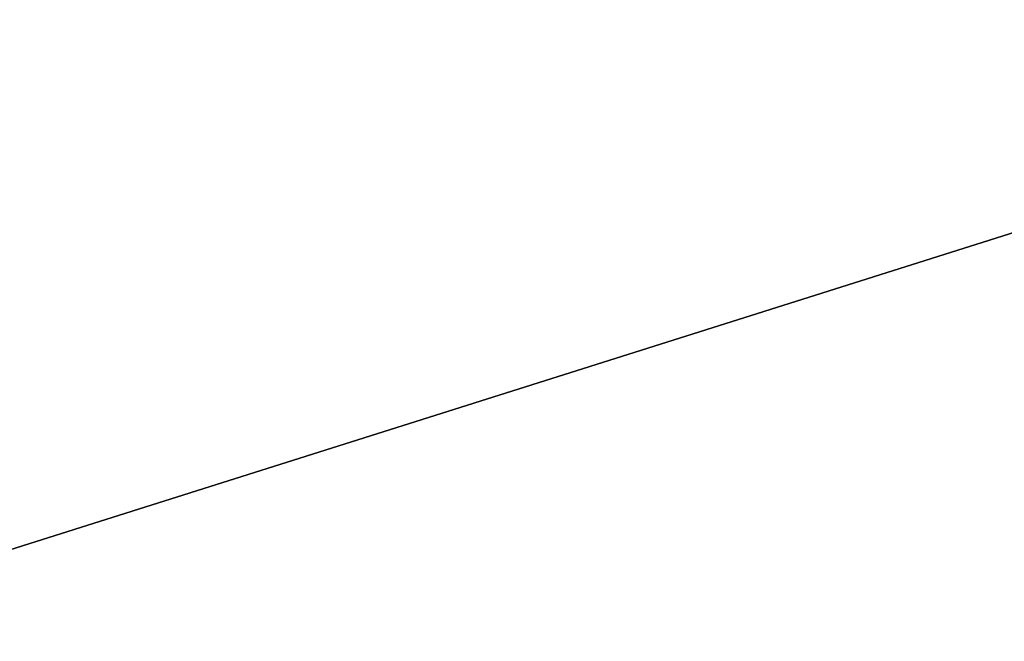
# Model space of a CAD drawing. Extents: x -200 to 200, y -434 to 356.
# Tile 190 of 256: x -3.502 to -3.048, y -240.293 to -240.006. Entities that reach past the tile are written whole.
import ezdxf

# ---------------------------------------------------------------- set-up
doc = ezdxf.new("R2010")
doc.units = 0
doc.header["$LTSCALE"] = 52.148148
for name, color, linetype in [('1693', 7, 'CONTINUOUS'), ('1694', 7, 'CONTINUOUS'), ('1713', 7, 'CONTINUOUS'), ('2577', 7, 'CONTINUOUS'), ('733', 7, 'CONTINUOUS')]:
    doc.layers.add(name, color=color, linetype=linetype)

msp = doc.modelspace()

# ---------------------------------------------------------------- linework, layer by layer
at = {"layer": '1693', "color": 7, "linetype": 'CONTINUOUS'}
msp.add_3dface([(0, -239.14168, 68.65), (-5.46541, -239.2038, 68.65), (-5.29295, -240.81537, 68.65), (0, -239.14168, 68.65)], dxfattribs=at)
at = {"layer": '1694', "color": 7, "linetype": 'CONTINUOUS'}
msp.add_3dface([(-6.76847, -241.28696, 15.65), (0, -238.5, 15.65), (6.50569, -241.06024, 15.65), (-6.76847, -241.28696, 15.65)], dxfattribs=at)
at = {"layer": '1713', "color": 7, "linetype": 'CONTINUOUS'}
for points in [[(-3.77831, -238.24274, 16.65), (0, -237.5, 16.65), (-7.33381, -240.84388, 15.94289), (-3.77831, -238.24274, 16.65)], [(0, -237.5, 16.65), (0, -237.79289, 15.94289), (-7.33381, -240.84388, 15.94289), (0, -237.5, 16.65)], [(0, -237.79289, 15.94289), (-6.76847, -241.28696, 15.65), (-7.33381, -240.84388, 15.94289), (0, -237.79289, 15.94289)], [(0, -238.5, 15.65), (-6.76847, -241.28696, 15.65), (0, -237.79289, 15.94289), (0, -238.5, 15.65)]]:
    msp.add_3dface(points, dxfattribs=at)
at = {"layer": '2577', "color": 7, "linetype": 'CONTINUOUS'}
msp.add_3dface([(0, -239.14168, 68.65), (-5.29295, -240.81537, 68.65), (0, -240.36642, 68.62499), (0, -239.14168, 68.65)], dxfattribs=at)
at = {"layer": '733', "color": 7, "linetype": 'CONTINUOUS'}
for points in [[(160, -240, 11), (-160, -240, 11), (-160, -244.77272, 9.91066), (160, -240, 11)], [(160, -240, -11), (160, -244.77272, -9.91066), (-160, -240, -11), (160, -240, -11)], [(-160, -240, -11), (160, -244.77272, -9.91066), (-160, -244.77272, -9.91066), (-160, -240, -11)], [(160, -244.77272, 9.91066), (160, -240, 11), (-160, -244.77272, 9.91066), (160, -244.77272, 9.91066)]]:
    msp.add_3dface(points, dxfattribs=at)

doc.saveas('drawing.dxf')
